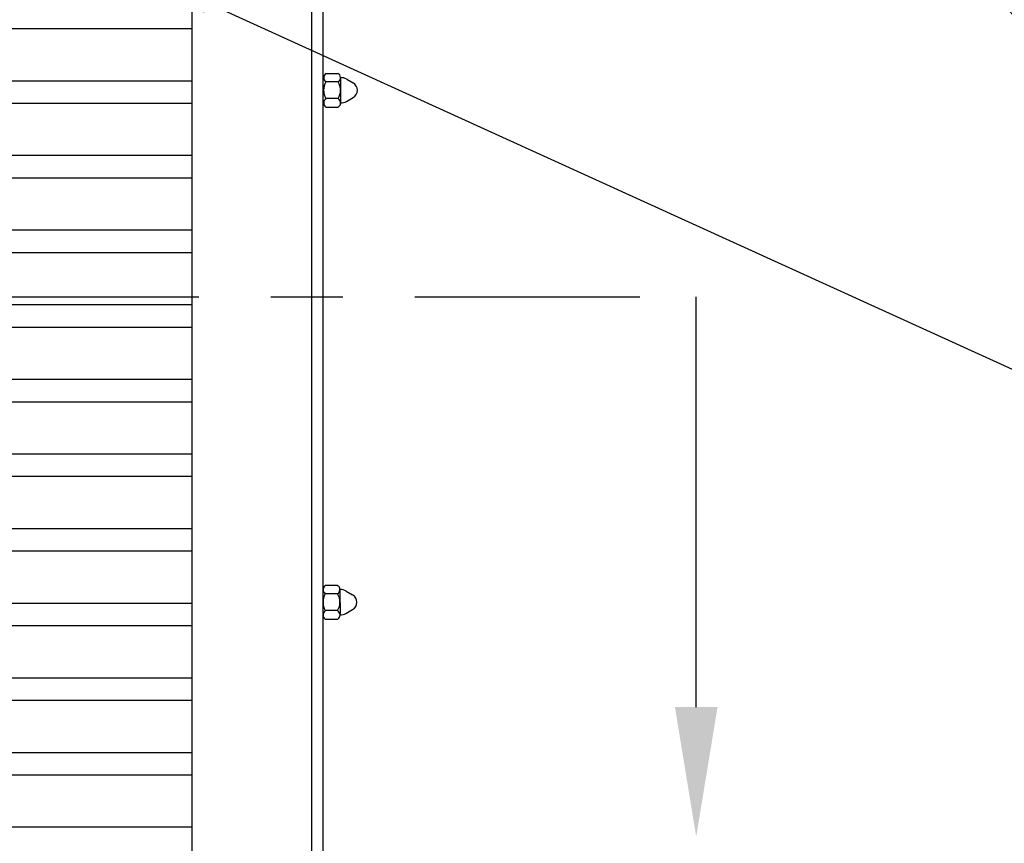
# Model space of a CAD drawing. Header units: inches. Extents: x 169.6 to 213.7, y 214.8 to 266.5.
# Tile 17 of 31: x 206.2 to 207.6, y 221.6 to 222.7. Entities that reach past the tile are written whole.
import ezdxf
from ezdxf import colors
from ezdxf.entities.mleader import LeaderData, LeaderLine
from ezdxf.math import Vec2, Vec3

# ---------------------------------------------------------------- set-up
doc = ezdxf.new("R2010")
doc.units = ezdxf.units.IN
doc.header["$LTSCALE"] = 0.25
doc.header["$MEASUREMENT"] = 0
doc.linetypes.add('CENTER', pattern=[2, 1.25, -0.25, 0.25, -0.25])
for name, color, linetype in [('ANNOTATIONS', 1, 'Continuous'), ('RMX OPERATOR RH', 7, 'Continuous'), ('SECTION CUTS', 6, 'CENTER')]:
    doc.layers.add(name, color=color, linetype=linetype)
doc.styles.add('ARIAL', font='arial.ttf', dxfattribs={"height": 0.09375})
doc.styles.get("Standard").update_dxf_attribs({"font": 'romans.shx'})

msp = doc.modelspace()

# ---------------------------------------------------------------- linework, layer by layer
at = {"layer": 'RMX OPERATOR RH', "linetype": 'Continuous'}
for p, q in [((206.5937, 220.62308), (206.5937, 223.62308)), ((206.60932, 220.62308), (206.60932, 223.62308)), ((206.42768, 220.62308), (206.42768, 223.49808)), ((206.42768, 222.73671), (201.36518, 222.73671)), ((206.61348, 222.675), (206.62957, 222.675)), ((206.63355, 222.66927), (206.63364, 222.63316)), ((206.6422, 222.66683), (206.65119, 222.66164)), ((206.42768, 222.66435), (201.36518, 222.66435)), ((206.62997, 222.66328), (206.6132, 222.66328)), ((206.63035, 222.63984), (206.61336, 222.63984)), ((206.64168, 222.636), (206.65118, 222.64147)), ((206.42768, 222.6331), (201.36518, 222.6331)), ((206.61309, 222.62812), (206.63038, 222.62812)), ((206.42768, 222.56073), (201.36518, 222.56073)), ((206.42768, 222.52948), (201.36518, 222.52948)), ((206.42768, 222.45712), (201.36518, 222.45712)), ((206.42768, 222.42587), (201.36518, 222.42587)), ((206.42768, 222.35351), (201.36518, 222.35351)), ((206.42768, 222.32226), (201.36518, 222.32226)), ((206.42768, 222.24989), (201.36518, 222.24989)), ((206.42768, 222.21864), (201.36518, 222.21864)), ((206.42768, 222.14628), (201.36518, 222.14628)), ((206.42768, 222.11503), (201.36518, 222.11503)), ((206.42768, 222.04266), (201.36518, 222.04266)), ((206.42768, 222.01141), (201.36518, 222.01141)), ((206.61266, 221.96416), (206.62876, 221.96416)), ((206.63274, 221.95843), (206.63283, 221.92233)), ((206.64139, 221.95599), (206.65038, 221.9508)), ((206.62916, 221.95244), (206.61238, 221.95244)), ((206.42768, 221.93905), (201.36518, 221.93905)), ((206.62954, 221.929), (206.61255, 221.929)), ((206.64086, 221.92516), (206.65037, 221.93064)), ((206.61228, 221.91728), (206.62957, 221.91728)), ((206.42768, 221.9078), (201.36518, 221.9078)), ((206.42768, 221.83543), (201.36518, 221.83543)), ((206.42768, 221.80418), (201.36518, 221.80418)), ((206.42768, 221.73182), (201.36518, 221.73182)), ((206.42768, 221.70057), (201.36518, 221.70057)), ((206.42768, 221.6282), (201.36518, 221.6282))]:
    msp.add_line(p, q, dxfattribs=at)
for centre, radius, start, end in [((206.61707, 222.66905), 0.00695, 121.14195, 236.053), ((206.62711, 222.66905), 0.00644, 296.37331, 67.572), ((206.63349, 222.65156), 0.01758, 60.31878, 89.81596), ((206.63349, 222.65156), 0.02344, 150, 210), ((206.61006, 222.65156), 0.02344, 330, 30), ((206.64521, 222.65156), 0.01172, 300.59993, 59.33539), ((206.6172, 222.63389), 0.00708, 122.85083, 234.55899), ((206.62699, 222.63389), 0.0067, 300.49023, 62.69187), ((206.63349, 222.65156), 0.01758, 270.60385, 297.73694), ((206.61626, 221.95821), 0.00695, 121.14195, 236.053), ((206.6263, 221.95821), 0.00644, 296.37331, 67.572), ((206.63268, 221.94072), 0.01758, 60.31878, 89.81596), ((206.63268, 221.94072), 0.02344, 150, 210), ((206.60924, 221.94072), 0.02344, 330, 30), ((206.6444, 221.94072), 0.01172, 300.59993, 59.33539), ((206.61639, 221.92305), 0.00708, 122.85083, 234.55899), ((206.62617, 221.92305), 0.0067, 300.49023, 62.69187), ((206.63268, 221.94072), 0.01758, 270.60385, 297.73694)]:
    msp.add_arc(centre, radius, start, end, dxfattribs=at)
at = {"layer": 'SECTION CUTS'}
msp.add_line((200.61161, 222.36455), (207.12756, 222.36455), dxfattribs=at)

# ---------------------------------------------------------------- leaders
at = {"layer": 'ANNOTATIONS'}
ml = msp.add_multileader_mtext('Standard', dxfattribs=at)
ml.set_content('HAND CHAIN', color=256, style='ARIAL')
ml.set_leader_properties()
ml.build(insert=Vec2(0, 0))
ml.multileader.update_dxf_attribs({"dogleg_length": 0.36, "arrow_head_size": 0.09375})
ctx = ml.context
ctx.base_point, ctx.char_height, ctx.arrow_head_size, ctx.landing_gap_size, ctx.plane_origin = Vec3(207.85958, 222.55797), 0.09375, 0.09375, 0.09, Vec3(209.89282, 222.44544)
notes = []
notes.append((ctx, [(1, (1, 1, 0), (207.76162, 222.55797), (1, 0), 0.09796, [(0, [(207.33355, 222.99551)], 0, [])])]))
ctx.mtext.insert, ctx.mtext.flow_direction = Vec3(207.94958, 222.60565), 5
ml = msp.add_multileader_mtext('Standard', dxfattribs=at)
ml.set_content('JAMB BEYOND', color=256, style='ARIAL')
ml.set_leader_properties()
ml.build(insert=Vec2(0, 0))
ml.multileader.update_dxf_attribs({"dogleg_length": 0.36, "arrow_head_size": 0.09375})
ctx = ml.context
ctx.base_point, ctx.char_height, ctx.arrow_head_size, ctx.landing_gap_size, ctx.plane_origin = Vec3(207.85958, 222.17551), 0.09375, 0.09375, 0.09, Vec3(206.0972, 222.35099)
notes.append((ctx, [(0, (1, 1, 0), (207.76162, 222.17551), (1, 0), 0.09796, [(0, [(206.36518, 222.8109)], 0, [])])]))
ctx.mtext.insert, ctx.mtext.flow_direction = Vec3(207.94958, 222.22318), 5
at = {"layer": 'SECTION CUTS'}
ml = msp.add_multileader_mtext('Standard', dxfattribs=at)
ml.set_content('', color=256)
ml.set_leader_properties()
ml.build(insert=Vec2(0, 0))
ml.multileader.update_dxf_attribs({"dogleg_length": 0, "arrow_head_size": 0.18})
ctx = ml.context
ctx.base_point, ctx.char_height, ctx.arrow_head_size, ctx.landing_gap_size, ctx.plane_origin = Vec3(207.12756, 222.36455), 0.18, 0.18, 0, Vec3(207.12756, 221.61503)
notes.append((ctx, [(0, (1, 1, 0), (207.12756, 222.36455), (1, 0), 0, [(0, [(207.12756, 221.61503)], 0, [])])]))
ctx.mtext.insert, ctx.mtext.flow_direction = Vec3(207.12756, 222.45455), 5
for ctx, leaders in notes:
    for number, flags, end, landing, length, lines in leaders:
        leader = LeaderData()
        leader.index, (leader.has_last_leader_line, leader.has_dogleg_vector, leader.attachment_direction) = number, flags
        leader.last_leader_point, leader.dogleg_vector, leader.dogleg_length = Vec3(end), Vec3(landing), length
        for number, points, colour, breaks in lines:
            line = LeaderLine()
            line.index, line.vertices, line.color, line.breaks = number, Vec3.list(points), colors.encode_raw_color(colour), breaks
            leader.lines.append(line)
        ctx.leaders.append(leader)

doc.saveas('drawing.dxf')
